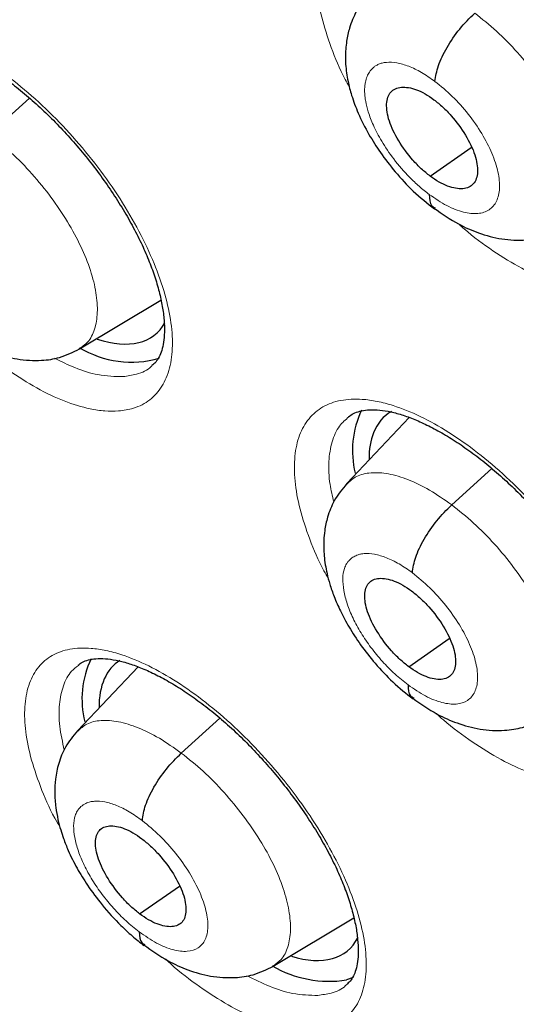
# Model space of a CAD drawing. Header units: millimetres. Extents: x 8 to 2230, y 12 to 2204.
# Tile 123 of 162: x 2060 to 2064, y 829 to 837. Entities that reach past the tile are written whole.
import ezdxf

# ---------------------------------------------------------------- set-up
doc = ezdxf.new("R2010")
doc.units = ezdxf.units.MM

msp = doc.modelspace()

# ---------------------------------------------------------------- linework, layer by layer
at = {"color": 252, "linetype": 'Continuous', "lineweight": 0}
msp.add_line((2059.8833, 836.3608), (2060.209, 836.6559), dxfattribs=at)
at = {"color": 7, "linetype": 'Continuous', "lineweight": 30}
for p, q in [((2063.4715, 836.0208), (2063.8067, 836.2543)), ((2060.6162, 834.6141), (2061.2796, 835.0106)), ((2063.3009, 834.0562), (2062.7927, 833.5187)), ((2063.647, 833.3451), (2063.9737, 833.6411)), ((2063.2968, 832.0278), (2063.6264, 832.2575)), ((2061.0929, 832.027), (2060.5998, 831.5054)), ((2061.4453, 831.3246), (2061.7593, 831.6091)), ((2061.1062, 830.0162), (2061.4295, 830.2415)), ((2062.1933, 829.5899), (2062.8503, 829.9826)), ((2062.8444, 829.4974), (2062.7905, 829.4784))]:
    msp.add_line(p, q, dxfattribs=at)
for centre, radius, start, end in [((2061.0408, 835.3351), 0.8281, 239.09027, 285.8047), ((2063.6066, 833.7868), 0.7678, 154.59273, 193.90383), ((2061.4019, 831.7655), 0.7655, 154.66311, 194.12862), ((2062.6481, 830.3795), 0.9123, 239.58166, 278.97791)]:
    msp.add_arc(centre, radius, start, end, dxfattribs=at)
for centre, major_axis, ratio, start_param, end_param in [((2060.2923, 835.8985), (-0.9382, 1.169), 0.455548, 2.536188, 3.3253), ((2064.0556, 832.9049), (-0.9415, 1.1716), 0.455074, 6.206589, 6.536707), ((2064.0556, 832.9049), (-0.9415, 1.1716), 0.455074, 0.253522, 0.514327), ((2061.8557, 830.8854), (-0.9393, 1.1736), 0.45498, 6.231863, 6.802301), ((2061.8557, 830.8854), (-0.9393, 1.1736), 0.45498, 2.554001, 3.343043)]:
    msp.add_ellipse(centre, major_axis=major_axis, ratio=ratio, start_param=start_param, end_param=end_param, dxfattribs=at)
for points, knots in [([(2091.2758, 812.468), (2091.3522, 812.5277), (2091.5025, 812.6449), (2091.7052, 812.8118), (2091.8851, 812.9654), (2092.0418, 813.1043), (2092.1877, 813.2378), (2092.3208, 813.3634), (2092.4407, 813.48), (2092.5508, 813.59), (2092.6619, 813.7039), (2092.7785, 813.8268), (2092.8941, 813.9524), (2093.0013, 814.0723), (2093.0986, 814.1841), (2093.1864, 814.2874), (2093.287, 814.4086), (2093.3997, 814.5484), (2093.5265, 814.7114), (2093.6494, 814.8754), (2093.7714, 815.0442), (2093.8919, 815.2174), (2094.0106, 815.3945), (2094.1266, 815.5746), (2094.2395, 815.7569), (2094.3494, 815.9415), (2094.4597, 816.1342), (2094.574, 816.3426), (2094.6958, 816.5753), (2094.8245, 816.8345), (2094.9699, 817.1453), (2095.1222, 817.4955), (2095.2728, 817.8723), (2095.4057, 818.2333), (2095.5214, 818.5742), (2095.62, 818.8881), (2095.6865, 819.1152), (2095.7294, 819.2689), (2095.7566, 819.3683), (2095.7886, 819.4884), (2095.8252, 819.6308), (2095.9103, 819.9756), (2096.0278, 820.5127), (2096.1391, 821.146), (2096.2149, 821.6686), (2096.266, 822.0815), (2096.308, 822.4853), (2096.3417, 822.8793), (2096.3674, 823.2576), (2096.3859, 823.6126), (2096.3982, 823.936), (2096.4056, 824.2245), (2096.4094, 824.4768), (2096.4106, 824.6923), (2096.4103, 824.8701), (2096.4093, 824.9976), (2096.4084, 825.0826), (2096.4076, 825.1419), (2096.4065, 825.2108), (2096.4048, 825.3041), (2096.402, 825.428), (2096.3978, 825.5821), (2096.3919, 825.7601), (2096.3809, 826.0356), (2096.3618, 826.4119), (2096.3294, 826.8993), (2096.286, 827.4255), (2096.2298, 827.9912), (2096.1604, 828.5861), (2096.0637, 829.3066), (2095.9347, 830.1348), (2095.7673, 831.0628), (2095.5894, 831.9371), (2095.4057, 832.7568), (2095.2204, 833.5216), (2095.0278, 834.2636), (2094.8296, 834.9819), (2094.6247, 835.6852), (2094.3713, 836.5126), (2094.0547, 837.486), (2093.6606, 838.6187), (2093.227, 839.7888), (2092.7522, 840.9961), (2092.2726, 842.1485), (2091.796, 843.2401), (2091.3296, 844.2654), (2090.8363, 845.3082), (2090.3223, 846.354), (2089.7495, 847.4781), (2089.1211, 848.6649), (2088.4363, 849.9078), (2087.7489, 851.1097), (2087.0622, 852.2693), (2086.4257, 853.3099), (2085.8431, 854.2368), (2085.3147, 855.0584), (2084.7784, 855.8742), (2084.2202, 856.7048), (2083.6145, 857.5861), (2082.9566, 858.5207), (2082.2433, 859.5088), (2081.4854, 860.5318), (2080.6816, 861.5881), (2079.8309, 862.6759), (2079.0348, 863.6655), (2078.3042, 864.552), (2077.6491, 865.3311), (2076.9714, 866.1207), (2076.2711, 866.9198), (2075.5568, 867.7174), (2074.8431, 868.4974), (2074.0853, 869.3083), (2073.2932, 870.1363), (2072.4721, 870.9735), (2071.6894, 871.7528), (2070.9464, 872.476), (2070.2444, 873.1448), (2069.5844, 873.7608), (2069.0387, 874.2604), (2068.5993, 874.6568), (2068.2604, 874.9592), (2067.9492, 875.2341), (2067.6737, 875.4753), (2067.4599, 875.661), (2067.3003, 875.7989), (2067.1823, 875.9004), (2067.0575, 876.0074), (2066.9048, 876.1378), (2066.7075, 876.3053), (2066.474, 876.5023), (2066.2067, 876.7259), (2065.9084, 876.9733), (2065.5774, 877.2451), (2065.2288, 877.5282), (2064.8781, 877.8097), (2064.3893, 878.1977), (2063.7752, 878.6763), (2063.0722, 879.2105), (2062.4371, 879.6822), (2061.8517, 880.1082), (2061.2654, 880.5261), (2060.6506, 880.9549), (2059.9985, 881.399), (2059.3089, 881.8565), (2058.5934, 882.3178), (2057.8759, 882.7668), (2057.1812, 883.1869), (2056.717, 883.4622), (2056.4852, 883.5941), (2056.4713, 883.6021)], [0, 0, 0, 0, 0.0042077, 0.0082656, 0.0121942, 0.0159248, 0.0192828, 0.0222635, 0.025087, 0.0274445, 0.0301951, 0.0333074, 0.0363414, 0.0391559, 0.0417511, 0.0441273, 0.0462845, 0.0500415, 0.0536049, 0.057244, 0.060959, 0.0647457, 0.0685605, 0.0723922, 0.0762278, 0.0800446, 0.0838669, 0.0880517, 0.0927157, 0.0978595, 0.1034175, 0.1108565, 0.1178811, 0.1244908, 0.1306551, 0.136254, 0.141145, 0.1425561, 0.1442438, 0.1463224, 0.1487919, 0.151607, 0.164055, 0.1758629, 0.1825868, 0.189083, 0.1953511, 0.2013911, 0.2071965, 0.2125514, 0.217349, 0.2215892, 0.2252718, 0.2283967, 0.2309638, 0.232973, 0.2338958, 0.2346271, 0.2355301, 0.2368686, 0.2386424, 0.2408517, 0.2434653, 0.2462327, 0.2525492, 0.25933, 0.266575, 0.274284, 0.28244, 0.2906031, 0.303052, 0.3150371, 0.3265577, 0.3364509, 0.3459731, 0.3551243, 0.3639047, 0.3723252, 0.3807252, 0.3938239, 0.4072503, 0.4210066, 0.4350949, 0.4495177, 0.4610865, 0.4728647, 0.4848539, 0.4969042, 0.50868, 0.5232519, 0.5373587, 0.5509994, 0.5641721, 0.5768748, 0.586525, 0.5958834, 0.6050539, 0.614582, 0.6245464, 0.6355915, 0.6471277, 0.6591551, 0.6716742, 0.6846853, 0.6981888, 0.707561, 0.7171571, 0.7269774, 0.7370222, 0.7472853, 0.7573912, 0.7671239, 0.7789713, 0.7902141, 0.8008515, 0.8108829, 0.8203077, 0.8291254, 0.8373355, 0.8420902, 0.8466142, 0.8507949, 0.8544312, 0.8575189, 0.8592433, 0.8607325, 0.8621693, 0.8641563, 0.8667408, 0.8699231, 0.8733271, 0.8772235, 0.8816128, 0.8862861, 0.890855, 0.8953109, 0.9053658, 0.9147908, 0.9226729, 0.9300628, 0.9375455, 0.9454494, 0.9539496, 0.9628899, 0.9722711, 0.9818121, 0.9908807, 0.9994521, 1, 1, 1, 1]), ([(2048.2071, 876.2271), (2048.3197, 876.1618), (2048.6459, 875.9725), (2049.1878, 875.6491), (2049.8334, 875.2529), (2050.481, 874.8436), (2051.1303, 874.4216), (2051.7811, 873.9871), (2052.4332, 873.5403), (2053.0861, 873.0812), (2053.7397, 872.6101), (2054.3938, 872.1273), (2055.0479, 871.6328), (2055.7019, 871.1269), (2056.3555, 870.6098), (2057.0084, 870.0816), (2057.6604, 869.5427), (2058.3111, 868.9932), (2058.9603, 868.4333), (2059.6078, 867.8633), (2060.2533, 867.2834), (2060.8964, 866.6938), (2061.537, 866.0948), (2062.1748, 865.4867), (2062.8095, 864.8696), (2063.4409, 864.2438), (2064.0687, 863.6095), (2064.6926, 862.9671), (2065.3124, 862.3168), (2065.9279, 861.6588), (2066.5387, 860.9935), (2067.1447, 860.321), (2067.7456, 859.6417), (2068.3411, 858.9558), (2068.931, 858.2637), (2069.5151, 857.5655), (2070.0931, 856.8616), (2070.6647, 856.1523), (2071.2299, 855.4378), (2071.7883, 854.7185), (2072.3396, 853.9946), (2072.8838, 853.2665), (2073.4204, 852.5344), (2073.9495, 851.7986), (2074.4706, 851.0594), (2074.9837, 850.3172), (2075.4884, 849.5722), (2075.9847, 848.8247), (2076.4722, 848.0751), (2076.9508, 847.3236), (2077.4204, 846.5706), (2077.8806, 845.8164), (2078.3314, 845.0612), (2078.7725, 844.3054), (2079.2038, 843.5493), (2079.6251, 842.7932), (2080.0362, 842.0374), (2080.437, 841.2822), (2080.8272, 840.528), (2081.2068, 839.7749), (2081.5756, 839.0235), (2081.9335, 838.2739), (2082.2802, 837.5264), (2082.6157, 836.7815), (2082.9398, 836.0393), (2083.2524, 835.3002), (2083.5534, 834.5645), (2083.8426, 833.8325), (2084.12, 833.1045), (2084.3854, 832.3808), (2084.6388, 831.6617), (2084.8799, 830.9474), (2085.1089, 830.2384), (2085.3255, 829.5349), (2085.5296, 828.8371), (2085.7213, 828.1455), (2085.9004, 827.4601), (2086.0669, 826.7815), (2086.2206, 826.1097), (2086.3617, 825.4452), (2086.4899, 824.7881), (2086.6054, 824.1387), (2086.7079, 823.4974), (2086.7976, 822.8644), (2086.8744, 822.2399), (2086.9383, 821.6242), (2086.9892, 821.0176), (2087.0272, 820.4202), (2087.0523, 819.8324), (2087.0645, 819.2544), (2087.0637, 818.6863), (2087.0501, 818.1285), (2087.0236, 817.5811), (2086.9843, 817.0444), (2086.9322, 816.5185), (2086.8673, 816.0036), (2086.7897, 815.5), (2086.6995, 815.0078), (2086.5966, 814.5272), (2086.4812, 814.0583), (2086.3532, 813.6013), (2086.2127, 813.1563), (2086.0598, 812.7235), (2085.8946, 812.3029), (2085.7169, 811.8949), (2085.5269, 811.4993), (2085.3247, 811.1165), (2085.1102, 810.7465), (2084.8835, 810.3894), (2084.6446, 810.0454), (2084.3936, 809.7146), (2084.1305, 809.3973), (2083.8556, 809.0931), (2083.5676, 808.804), (2083.3612, 808.6078), (2083.2475, 808.5121), (2083.2375, 808.5037)], [0, 0, 0, 0, 0.004666, 0.013525, 0.022386, 0.031248, 0.040111, 0.048976, 0.057841, 0.066707, 0.075574, 0.084443, 0.093312, 0.102182, 0.111052, 0.119924, 0.128796, 0.137669, 0.146543, 0.155417, 0.164292, 0.173167, 0.182043, 0.19092, 0.199797, 0.208674, 0.217552, 0.22643, 0.235308, 0.244187, 0.253065, 0.261944, 0.270824, 0.279703, 0.288583, 0.297462, 0.306342, 0.315222, 0.324102, 0.332981, 0.341861, 0.350741, 0.35962, 0.3685, 0.377379, 0.386258, 0.395137, 0.404015, 0.412893, 0.421771, 0.430649, 0.439526, 0.448402, 0.457279, 0.466154, 0.47503, 0.483904, 0.492778, 0.501652, 0.510525, 0.519397, 0.528268, 0.537138, 0.546008, 0.554877, 0.563745, 0.572611, 0.581477, 0.590342, 0.599206, 0.608069, 0.61693, 0.62579, 0.634649, 0.643507, 0.652364, 0.661219, 0.670073, 0.678925, 0.687776, 0.696626, 0.705475, 0.714322, 0.723168, 0.732013, 0.740858, 0.749701, 0.758543, 0.767386, 0.776228, 0.78507, 0.793912, 0.802755, 0.8116, 0.820446, 0.829295, 0.838147, 0.847003, 0.855864, 0.864731, 0.873605, 0.882487, 0.891378, 0.90028, 0.909194, 0.918121, 0.927061, 0.936017, 0.944988, 0.953975, 0.962977, 0.971994, 0.981025, 0.990068, 0.99912, 1, 1, 1, 1]), ([(2053.6648, 856.7721), (2053.7465, 856.7082), (2053.9833, 856.5227), (2054.3751, 856.2072), (2054.8399, 855.8224), (2055.3036, 855.4267), (2055.7661, 855.0208), (2056.227, 854.605), (2056.6857, 854.1794), (2057.142, 853.7446), (2057.5954, 853.3008), (2058.0456, 852.8484), (2058.4923, 852.3877), (2058.9349, 851.9192), (2059.3732, 851.4432), (2059.8068, 850.96), (2060.2354, 850.4702), (2060.6586, 849.974), (2061.076, 849.4718), (2061.4873, 848.9642), (2061.8922, 848.4515), (2062.2903, 847.934), (2062.6813, 847.4123), (2063.065, 846.8868), (2063.4409, 846.3578), (2063.8088, 845.8259), (2064.1685, 845.2914), (2064.5195, 844.7548), (2064.8616, 844.2166), (2065.1946, 843.6772), (2065.5182, 843.137), (2065.8322, 842.5965), (2066.1362, 842.0561), (2066.4301, 841.5163), (2066.7136, 840.9775), (2066.9865, 840.4403), (2067.2486, 839.905), (2067.4997, 839.3721), (2067.7396, 838.842), (2067.9682, 838.3153), (2068.1853, 837.7923), (2068.3906, 837.2736), (2068.5842, 836.7596), (2068.7658, 836.2506), (2068.9354, 835.7473), (2069.0928, 835.2499), (2069.238, 834.759), (2069.3709, 834.275), (2069.4914, 833.7983), (2069.5995, 833.3294), (2069.6952, 832.8686), (2069.7785, 832.4164), (2069.8494, 831.9731), (2069.9079, 831.5393), (2069.9541, 831.1151), (2069.9881, 830.7011), (2070.0099, 830.2975), (2070.0197, 829.9046), (2070.0175, 829.5228), (2070.0035, 829.1524), (2069.9779, 828.7937), (2069.9408, 828.4467), (2069.8925, 828.1118), (2069.8329, 827.7891), (2069.7624, 827.4786), (2069.6811, 827.1805), (2069.589, 826.8946), (2069.4863, 826.621), (2069.3728, 826.3596), (2069.2487, 826.1103), (2069.1135, 825.8728), (2068.9672, 825.6471), (2068.8093, 825.4332), (2068.6396, 825.2308), (2068.4569, 825.0412), (2068.2994, 824.894), (2068.1985, 824.8152), (2068.1667, 824.7904)], [0, 0, 0, 0, 0.00708, 0.020534, 0.033994, 0.047461, 0.060933, 0.074412, 0.087895, 0.101384, 0.114876, 0.128373, 0.141872, 0.155375, 0.16888, 0.182388, 0.195897, 0.209408, 0.222919, 0.236431, 0.249944, 0.263456, 0.276967, 0.290478, 0.303987, 0.317494, 0.330999, 0.344502, 0.358001, 0.371497, 0.384989, 0.398477, 0.41196, 0.425438, 0.43891, 0.452376, 0.465836, 0.479288, 0.492732, 0.506168, 0.519596, 0.533014, 0.546422, 0.55982, 0.573207, 0.586582, 0.599946, 0.613297, 0.626635, 0.639961, 0.653273, 0.666573, 0.679859, 0.693134, 0.706397, 0.71965, 0.732895, 0.746134, 0.75937, 0.772606, 0.785847, 0.799098, 0.812368, 0.825665, 0.839, 0.852387, 0.86584, 0.879379, 0.893024, 0.906796, 0.920721, 0.93482, 0.949113, 0.96361, 0.978307, 0.99318, 1, 1, 1, 1]), ([(2062.994, 838.075), (2063.007, 838.0847), (2063.0333, 838.1043), (2063.0864, 838.1234), (2063.1522, 838.1352), (2063.2309, 838.1363), (2063.3222, 838.1248), (2063.4219, 838.1003), (2063.5292, 838.0628), (2063.6436, 838.0121), (2063.7645, 837.9479), (2063.8901, 837.8704), (2064.0184, 837.7803), (2064.1475, 837.6788), (2064.2751, 837.5671), (2064.3991, 837.4469), (2064.5189, 837.3193), (2064.634, 837.1848), (2064.7436, 837.0443), (2064.8461, 836.8995), (2064.9398, 836.7529), (2065.023, 836.607), (2065.0947, 836.4642), (2065.154, 836.3262), (2065.2016, 836.1932), (2065.2377, 836.0656), (2065.262, 835.945), (2065.2746, 835.8343), (2065.2758, 835.7361), (2065.2668, 835.6524), (2065.2496, 835.5847), (2065.2252, 835.5308), (2065.1982, 835.4907), (2065.1752, 835.4721), (2065.1651, 835.464)], [0, 0, 0, 0, 0.032304, 0.065186, 0.095833, 0.12847, 0.159781, 0.190388, 0.220525, 0.251133, 0.282237, 0.313743, 0.345517, 0.377415, 0.409273, 0.440889, 0.472252, 0.503962, 0.536006, 0.568233, 0.600428, 0.63237, 0.663891, 0.69487, 0.725625, 0.756874, 0.788305, 0.819625, 0.850573, 0.881016, 0.911038, 0.941119, 0.974286, 1, 1, 1, 1]), ([(2062.9795, 837.5148), (2062.9578, 837.49), (2062.917, 837.4431), (2062.8595, 837.3475), (2062.8159, 837.2411), (2062.7921, 837.1347), (2062.7807, 837.0344), (2062.7809, 836.9248), (2062.7984, 836.8), (2062.833, 836.668), (2062.8868, 836.5244), (2062.9659, 836.3677), (2063.0683, 836.2066), (2063.1889, 836.0498), (2063.3369, 835.8889), (2063.448, 835.8), (2063.5061, 835.7535)], [0, 0, 0, 0, 0.052978, 0.100118, 0.176793, 0.230863, 0.264376, 0.326723, 0.399504, 0.459228, 0.53524, 0.627309, 0.706905, 0.795504, 0.893069, 1, 1, 1, 1]), ([(2063.5103, 836.7921), (2063.5169, 836.8334), (2063.5303, 836.9161), (2063.6043, 837.0689), (2063.7083, 837.2225), (2063.7922, 837.3062), (2063.8341, 837.348)], [0, 0, 0, 0, 0.249306, 0.49982, 0.750112, 1, 1, 1, 1]), ([(2059.0417, 837.0952), (2059.0533, 837.104), (2059.0772, 837.1222), (2059.1266, 837.1399), (2059.1894, 837.1511), (2059.2654, 837.1518), (2059.3542, 837.14), (2059.4516, 837.1154), (2059.557, 837.0777), (2059.6696, 837.027), (2059.7888, 836.9627), (2059.913, 836.8852), (2060.0403, 836.7951), (2060.1685, 836.6935), (2060.2955, 836.5817), (2060.4193, 836.4615), (2060.539, 836.3338), (2060.6541, 836.1993), (2060.7639, 836.0589), (2060.867, 835.9141), (2060.9615, 835.7675), (2061.0458, 835.6214), (2061.1188, 835.4784), (2061.1796, 835.3403), (2061.2286, 835.2073), (2061.2663, 835.0797), (2061.2923, 834.9591), (2061.3066, 834.8484), (2061.3096, 834.7502), (2061.3024, 834.6666), (2061.2869, 834.5991), (2061.2647, 834.5463), (2061.2387, 834.506), (2061.2166, 834.4873), (2061.2061, 834.4784)], [0, 0, 0, 0, 0.031045, 0.063931, 0.09447, 0.127002, 0.158173, 0.188669, 0.218711, 0.249198, 0.280206, 0.311641, 0.343363, 0.375226, 0.407067, 0.438692, 0.470043, 0.501706, 0.533713, 0.565917, 0.59811, 0.630067, 0.661616, 0.692628, 0.723368, 0.754568, 0.785958, 0.817242, 0.848145, 0.87851, 0.908388, 0.938233, 0.970548, 1, 1, 1, 1]), ([(2063.4715, 836.0208), (2063.4473, 836.04), (2063.3989, 836.0785), (2063.3078, 836.1734), (2063.2088, 836.3073), (2063.1298, 836.4723), (2063.1079, 836.6148), (2063.142, 836.7155), (2063.2312, 836.7549), (2063.336, 836.7367), (2063.4298, 836.6937), (2063.4783, 836.6598), (2063.5027, 836.6428)], [0, 0, 0, 0, 0.062836, 0.125539, 0.25083, 0.375524, 0.499998, 0.624473, 0.749169, 0.874461, 0.937163, 1, 1, 1, 1]), ([(2063.5027, 836.6428), (2063.5269, 836.6236), (2063.5752, 836.5852), (2063.6664, 836.4902), (2063.7654, 836.3563), (2063.8443, 836.1913), (2063.8662, 836.0488), (2063.8321, 835.9481), (2063.7429, 835.9087), (2063.6381, 835.9269), (2063.5444, 835.9699), (2063.4958, 836.0038), (2063.4715, 836.0208)], [0, 0, 0, 0, 0.0628362, 0.1255385, 0.2508301, 0.3755241, 0.4999976, 0.6244734, 0.7491693, 0.8744609, 0.9371634, 1, 1, 1, 1]), ([(2063.4642, 835.8718), (2063.4657, 835.8364), (2063.4679, 835.7841), (2063.5017, 835.7675), (2063.5126, 835.7622)], [0, 0, 0, 0, 0.676501, 1, 1, 1, 1]), ([(2063.5027, 835.76), (2063.5688, 835.7141), (2063.6874, 835.6319), (2063.8724, 835.552), (2064.051, 835.5032), (2064.2397, 835.4946), (2064.412, 835.522), (2064.5075, 835.5694), (2064.5604, 835.5956)], [0, 0, 0, 0, 0.19538, 0.350415, 0.525332, 0.699283, 0.833394, 1, 1, 1, 1]), ([(2059.5647, 834.7872), (2059.63, 834.7411), (2059.7471, 834.6584), (2059.93, 834.5768), (2060.1065, 834.5262), (2060.295, 834.5152), (2060.4682, 834.5411), (2060.5643, 834.5884), (2060.6176, 834.6147)], [0, 0, 0, 0, 0.19449, 0.34892, 0.523231, 0.697413, 0.832252, 1, 1, 1, 1]), ([(2062.8075, 834.0622), (2062.8197, 834.0714), (2062.8444, 834.09), (2062.8954, 834.1082), (2062.9594, 834.1196), (2063.0365, 834.1205), (2063.1264, 834.109), (2063.225, 834.0846), (2063.3314, 834.0472), (2063.4451, 833.9968), (2063.5655, 833.9329), (2063.6908, 833.8558), (2063.8191, 833.7662), (2063.9483, 833.6651), (2064.0762, 833.5539), (2064.2009, 833.4342), (2064.3214, 833.3071), (2064.4373, 833.1733), (2064.5479, 833.0334), (2064.6515, 832.8893), (2064.7465, 832.7433), (2064.8313, 832.598), (2064.9045, 832.4556), (2064.9655, 832.3182), (2065.0147, 832.1857), (2065.0524, 832.0587), (2065.0784, 831.9387), (2065.0926, 831.8285), (2065.0954, 831.7309), (2065.088, 831.6477), (2065.0723, 831.5807), (2065.0497, 831.528), (2065.0237, 831.4882), (2065.0015, 831.4697), (2064.9913, 831.4612)], [0, 0, 0, 0, 0.031862, 0.064605, 0.095111, 0.127597, 0.158783, 0.18931, 0.219387, 0.249926, 0.280981, 0.312454, 0.344209, 0.3761, 0.407962, 0.439601, 0.470971, 0.502664, 0.534695, 0.566918, 0.599122, 0.631083, 0.662631, 0.693639, 0.724385, 0.755603, 0.787007, 0.818299, 0.849212, 0.879601, 0.909533, 0.939474, 0.972128, 1, 1, 1, 1]), ([(2062.7918, 833.5182), (2062.7554, 833.4734), (2062.6898, 833.3926), (2062.6367, 833.2576), (2062.6126, 833.1477), (2062.6025, 833.0397), (2062.6063, 832.9217), (2062.6257, 832.8053), (2062.6548, 832.6959), (2062.6898, 832.5945), (2062.7407, 832.4773), (2062.8119, 832.3453), (2062.9063, 832.2009), (2063.0255, 832.0493), (2063.1698, 831.895), (2063.2769, 831.8095), (2063.3327, 831.765)], [0, 0, 0, 0, 0.09221, 0.166226, 0.222553, 0.261927, 0.325846, 0.401651, 0.448154, 0.502779, 0.565397, 0.635997, 0.714708, 0.801562, 0.896538, 1, 1, 1, 1]), ([(2063.3267, 832.792), (2063.3329, 832.8329), (2063.3454, 832.9148), (2063.4183, 833.0669), (2063.5217, 833.22), (2063.6052, 833.3034), (2063.647, 833.3451)], [0, 0, 0, 0, 0.249729, 0.500005, 0.749951, 1, 1, 1, 1]), ([(2063.2968, 832.0278), (2063.2725, 832.047), (2063.2242, 832.0855), (2063.1327, 832.1802), (2063.0331, 832.3135), (2062.9529, 832.4776), (2062.9297, 832.619), (2062.9623, 832.7186), (2063.0504, 832.7571), (2063.1545, 832.7383), (2063.248, 832.695), (2063.2965, 832.6611), (2063.3208, 832.6441)], [0, 0, 0, 0, 0.062837, 0.125539, 0.250831, 0.375527, 0.500003, 0.624476, 0.74917, 0.874462, 0.937164, 1, 1, 1, 1]), ([(2063.3208, 832.6441), (2063.345, 832.6249), (2063.3934, 832.5865), (2063.4848, 832.4917), (2063.5844, 832.3584), (2063.6646, 832.1943), (2063.6879, 832.053), (2063.6552, 831.9533), (2063.5672, 831.9148), (2063.4631, 831.9336), (2063.3696, 831.9769), (2063.3211, 832.0108), (2063.2968, 832.0278)], [0, 0, 0, 0, 0.062837, 0.125539, 0.250831, 0.375527, 0.500003, 0.624476, 0.74917, 0.874462, 0.937164, 1, 1, 1, 1]), ([(2060.605, 832.0402), (2060.6161, 832.0487), (2060.6388, 832.0661), (2060.6869, 832.0833), (2060.7486, 832.0942), (2060.8235, 832.0948), (2060.9115, 832.0832), (2061.0084, 832.0587), (2061.1134, 832.0214), (2061.2258, 831.9711), (2061.345, 831.9074), (2061.4694, 831.8304), (2061.597, 831.741), (2061.7258, 831.6401), (2061.8536, 831.529), (2061.9783, 831.4095), (2062.099, 831.2826), (2062.2153, 831.1491), (2062.3264, 831.0095), (2062.4308, 830.8657), (2062.5267, 830.7199), (2062.6127, 830.5747), (2062.6873, 830.4324), (2062.7497, 830.2951), (2062.8004, 830.1628), (2062.8396, 830.036), (2062.8673, 829.9162), (2062.8831, 829.8061), (2062.8875, 829.7086), (2062.8816, 829.6256), (2062.8674, 829.5588), (2062.8466, 829.5071), (2062.8215, 829.4671), (2062.8001, 829.4484), (2062.7894, 829.4392)], [0, 0, 0, 0, 0.0309427, 0.0636089, 0.0939837, 0.1263349, 0.1573798, 0.1877982, 0.2177868, 0.2482146, 0.279179, 0.3105814, 0.342282, 0.3741315, 0.4059669, 0.4375993, 0.4689493, 0.5005879, 0.5325746, 0.5647637, 0.5969522, 0.6289122, 0.6604698, 0.6914919, 0.7222184, 0.7533818, 0.7847377, 0.8159876, 0.8468528, 0.8771702, 0.9069782, 0.9367256, 0.9686981, 1, 1, 1, 1]), ([(2063.2912, 831.8802), (2063.293, 831.845), (2063.2956, 831.7943), (2063.3289, 831.7784), (2063.3391, 831.7735)], [0, 0, 0, 0, 0.693258, 1, 1, 1, 1]), ([(2063.3295, 831.7712), (2063.3953, 831.7254), (2063.5134, 831.6433), (2063.6977, 831.5628), (2063.8754, 831.5132), (2064.0644, 831.5033), (2064.2377, 831.5298), (2064.3338, 831.5773), (2064.3871, 831.6037)], [0, 0, 0, 0, 0.19465, 0.349202, 0.523719, 0.697898, 0.832575, 1, 1, 1, 1]), ([(2060.5991, 831.505), (2060.5646, 831.4628), (2060.4996, 831.3832), (2060.4448, 831.2467), (2060.4183, 831.1204), (2060.4119, 830.9991), (2060.4204, 830.8891), (2060.4388, 830.788), (2060.4612, 830.7031), (2060.4889, 830.6188), (2060.5296, 830.5166), (2060.5931, 830.3891), (2060.6852, 830.24), (2060.804, 830.0802), (2060.9292, 829.9424), (2061.0462, 829.833), (2061.1101, 829.7833), (2061.143, 829.7576)], [0, 0, 0, 0, 0.085731, 0.161538, 0.227535, 0.28411, 0.346127, 0.397633, 0.44092, 0.477641, 0.530902, 0.609768, 0.685693, 0.776002, 0.880596, 0.938393, 1, 1, 1, 1]), ([(2061.1283, 830.7741), (2061.1341, 830.8147), (2061.1457, 830.8958), (2061.2176, 831.0472), (2061.3204, 831.1999), (2061.4037, 831.283), (2061.4453, 831.3246)], [0, 0, 0, 0, 0.2502096, 0.5002206, 0.7497817, 1, 1, 1, 1]), ([(2061.1062, 830.0162), (2061.0821, 830.0355), (2061.0339, 830.0741), (2060.9426, 830.169), (2060.8428, 830.3022), (2060.762, 830.4656), (2060.7376, 830.6061), (2060.7688, 830.7047), (2060.8555, 830.742), (2060.9586, 830.7225), (2061.0514, 830.6786), (2061.0997, 830.6445), (2061.1239, 830.6274)], [0, 0, 0, 0, 0.062837, 0.125538, 0.250827, 0.375527, 0.500006, 0.624479, 0.749174, 0.874464, 0.937164, 1, 1, 1, 1]), ([(2061.1239, 830.6274), (2061.148, 830.6081), (2061.1962, 830.5696), (2061.2875, 830.4747), (2061.3873, 830.3415), (2061.4681, 830.178), (2061.4925, 830.0376), (2061.4612, 829.939), (2061.3746, 829.9016), (2061.2715, 829.9212), (2061.1787, 829.965), (2061.1304, 829.9992), (2061.1062, 830.0162)], [0, 0, 0, 0, 0.0628367, 0.1255375, 0.2508271, 0.3755267, 0.5000058, 0.6244793, 0.7491741, 0.8744638, 0.9371644, 1, 1, 1, 1]), ([(2061.1021, 829.8698), (2061.1042, 829.8348), (2061.1072, 829.7856), (2061.1398, 829.7703), (2061.1493, 829.7659)], [0, 0, 0, 0, 0.710925, 1, 1, 1, 1]), ([(2061.1401, 829.7637), (2061.2053, 829.7178), (2061.3224, 829.6354), (2061.505, 829.5539), (2061.6809, 829.503), (2061.8698, 829.4911), (2062.0442, 829.5164), (2062.1409, 829.564), (2062.1946, 829.5904)], [0, 0, 0, 0, 0.193908, 0.347915, 0.521797, 0.696133, 0.831495, 1, 1, 1, 1])]:
    msp.add_open_spline(points, degree=3, knots=knots, dxfattribs=at)
at = {"color": 252, "linetype": 'Continuous', "lineweight": 0}
for points, knots in [([(2055.5264, 883.511), (2056.5154, 882.9171), (2058.4933, 881.7293), (2061.5002, 879.6227), (2064.5065, 877.2984), (2067.4933, 874.7504), (2070.436, 872.005), (2073.3118, 869.0821), (2076.0982, 866.005), (2078.7734, 862.7976), (2081.3164, 859.4852), (2083.7073, 856.0936), (2085.9274, 852.6493), (2087.9593, 849.1795), (2089.787, 845.7112), (2091.3964, 842.2715), (2092.7747, 838.8875), (2093.9112, 835.5856), (2094.7971, 832.3916), (2095.4252, 829.3307), (2095.7908, 826.4266), (2095.891, 823.7023), (2095.725, 821.1788), (2095.2937, 818.8768), (2094.6027, 816.8111), (2093.6486, 815.0092), (2092.5521, 813.5503), (2091.6665, 812.8299), (2091.2741, 812.5107)], [0, 0, 0, 0, 0.038766, 0.077532, 0.116298, 0.155064, 0.19383, 0.232596, 0.271362, 0.310128, 0.348894, 0.387661, 0.426427, 0.465193, 0.503959, 0.542725, 0.581491, 0.620257, 0.659023, 0.697789, 0.736555, 0.775321, 0.814087, 0.852853, 0.891619, 0.930385, 0.969151, 1, 1, 1, 1]), ([(2064.887, 835.0906), (2064.9304, 835.0971), (2065.0296, 835.1118), (2065.1544, 835.1801), (2065.2571, 835.2922), (2065.3213, 835.4445), (2065.3473, 835.6302), (2065.3326, 835.8458), (2065.2793, 836.0837), (2065.1873, 836.3383), (2065.0607, 836.6016), (2064.9018, 836.8665), (2064.7163, 837.1256), (2064.5084, 837.371), (2064.2847, 837.5966), (2064.0512, 837.7949), (2063.8146, 837.9616), (2063.5817, 838.0905), (2063.3867, 838.1682), (2063.23, 838.2081), (2063.0827, 838.2276), (2062.9279, 838.2181), (2062.7792, 838.1637), (2062.6643, 838.0656), (2062.5849, 837.9284), (2062.5449, 837.7542), (2062.5439, 837.5495), (2062.5828, 837.319), (2062.662, 837.0699), (2062.7415, 836.8759), (2062.8028, 836.7672), (2062.8144, 836.7467)], [0, 0, 0, 0, 0.028465, 0.06516, 0.101854, 0.138539, 0.175224, 0.211902, 0.248579, 0.285252, 0.321925, 0.3586, 0.395276, 0.431958, 0.468641, 0.505332, 0.542024, 0.578723, 0.615422, 0.638356, 0.66129, 0.697979, 0.734668, 0.771357, 0.808046, 0.844729, 0.881411, 0.918086, 0.954761, 0.991435, 1, 1, 1, 1]), ([(2063.8341, 837.348), (2063.8941, 837.3005), (2064.0139, 837.2056), (2064.1845, 837.03), (2064.3403, 836.8399), (2064.4756, 836.6392), (2064.5844, 836.4364), (2064.6627, 836.2392), (2064.7063, 836.0558), (2064.7159, 835.892), (2064.6907, 835.7548), (2064.6392, 835.6521), (2064.5817, 835.6147), (2064.5564, 835.5983)], [0, 0, 0, 0, 0.09291, 0.185697, 0.278523, 0.371315, 0.464095, 0.556797, 0.649449, 0.742224, 0.835, 0.927653, 1, 1, 1, 1]), ([(2060.9332, 834.1093), (2060.975, 834.1151), (2061.0717, 834.1286), (2061.1934, 834.1942), (2061.2936, 834.3039), (2061.3555, 834.4539), (2061.3795, 834.6377), (2061.3631, 834.8514), (2061.3084, 835.088), (2061.2155, 835.3416), (2061.0883, 835.6043), (2060.9293, 835.8691), (2060.744, 836.1284), (2060.5368, 836.3745), (2060.3143, 836.6011), (2060.0822, 836.8009), (2059.8475, 836.9692), (2059.6168, 837.1), (2059.424, 837.1797), (2059.2692, 837.2213), (2059.1239, 837.2425), (2058.9713, 837.2352), (2058.8253, 837.1833), (2058.7129, 837.0877), (2058.6359, 836.9527), (2058.598, 836.7807), (2058.5988, 836.5778), (2058.6393, 836.3488), (2058.7193, 836.1009), (2058.8036, 835.8993), (2058.87, 835.7826), (2058.8863, 835.7538)], [0, 0, 0, 0, 0.0278412, 0.06442, 0.1009988, 0.137575, 0.1741512, 0.2107273, 0.2473034, 0.2838818, 0.3204602, 0.3570424, 0.3936247, 0.4302105, 0.4667963, 0.5033839, 0.5399716, 0.5765584, 0.6131453, 0.6359991, 0.6588529, 0.69543, 0.7320071, 0.7685843, 0.8051615, 0.8417374, 0.8783133, 0.9148898, 0.9514664, 0.9880459, 1, 1, 1, 1]), ([(2063.4642, 835.8718), (2063.4365, 835.8933), (2063.3824, 835.9352), (2063.283, 836.0303), (2063.1762, 836.1536), (2063.077, 836.2997), (2063.0088, 836.43), (2062.9672, 836.539), (2062.9483, 836.6145), (2062.941, 836.6638), (2062.9384, 836.6939), (2062.9377, 836.7193), (2062.9381, 836.7384), (2062.9398, 836.7603), (2062.9445, 836.7923), (2062.9564, 836.832), (2062.9775, 836.8717), (2063.0016, 836.8996), (2063.0278, 836.9194), (2063.0523, 836.9324), (2063.0815, 836.9422), (2063.1286, 836.9499), (2063.1988, 836.9461), (2063.2957, 836.9182), (2063.401, 836.869), (2063.4737, 836.8178), (2063.5103, 836.7921)], [0, 0, 0, 0, 0.048251, 0.094102, 0.17892, 0.254848, 0.321819, 0.379854, 0.428877, 0.450032, 0.468953, 0.485645, 0.500103, 0.507811, 0.532024, 0.57142, 0.606106, 0.647459, 0.670623, 0.69543, 0.721884, 0.750007, 0.811673, 0.87388, 0.936591, 1, 1, 1, 1]), ([(2063.5103, 836.7921), (2063.558, 836.7533), (2063.6535, 836.6756), (2063.785, 836.5275), (2063.8962, 836.3682), (2063.9796, 836.2058), (2064.0295, 836.0522), (2064.0423, 835.9176), (2064.0174, 835.8112), (2063.9563, 835.7404), (2063.8632, 835.7098), (2063.7446, 835.722), (2063.6083, 835.7738), (2063.5122, 835.8391), (2063.4642, 835.8718)], [0, 0, 0, 0, 0.083334, 0.166665, 0.249997, 0.333327, 0.416666, 0.5, 0.583337, 0.666672, 0.750002, 0.833335, 0.916666, 1, 1, 1, 1]), ([(2059.8833, 836.3608), (2059.9428, 836.313), (2060.0619, 836.2174), (2060.2317, 836.0412), (2060.3872, 835.8508), (2060.5225, 835.6502), (2060.6317, 835.4478), (2060.7108, 835.2513), (2060.7558, 835.0689), (2060.7669, 834.9064), (2060.7435, 834.7706), (2060.694, 834.6696), (2060.638, 834.6333), (2060.6135, 834.6174)], [0, 0, 0, 0, 0.092967, 0.18581, 0.278693, 0.371542, 0.46438, 0.557138, 0.649848, 0.742681, 0.835513, 0.928223, 1, 1, 1, 1]), ([(2063.7069, 835.6295), (2063.7206, 835.6169), (2063.8106, 835.5342), (2063.9838, 835.4098), (2064.2183, 835.2638), (2064.4457, 835.1604), (2064.6311, 835.1066), (2064.7775, 835.0864), (2064.8505, 835.0892), (2064.887, 835.0906)], [0, 0, 0, 0, 0.0331138, 0.2181198, 0.4031259, 0.5881607, 0.7731955, 0.8865978, 1, 1, 1, 1]), ([(2059.766, 834.6559), (2059.7785, 834.6443), (2059.8669, 834.5621), (2060.0376, 834.4375), (2060.2701, 834.2896), (2060.4952, 834.1842), (2060.6789, 834.1282), (2060.8243, 834.1062), (2060.8969, 834.1082), (2060.9332, 834.1093)], [0, 0, 0, 0, 0.030443, 0.215471, 0.400498, 0.585517, 0.770537, 0.885268, 1, 1, 1, 1]), ([(2060.9719, 834.3892), (2060.9051, 834.3904), (2060.7843, 834.3925), (2060.5914, 834.4504), (2060.4688, 834.5115), (2060.4137, 834.539)], [0, 0, 0, 0, 0.405347, 0.732628, 1, 1, 1, 1]), ([(2061.2065, 834.4781), (2061.2043, 834.4757), (2061.173, 834.4402), (2061.0945, 834.4082), (2061.0089, 834.3949), (2060.9719, 834.3892)], [0, 0, 0, 0, 0.039425, 0.584856, 1, 1, 1, 1]), ([(2064.7166, 831.0892), (2064.759, 831.0952), (2064.8568, 831.1092), (2064.9796, 831.1756), (2065.0804, 831.2858), (2065.1426, 831.4361), (2065.1666, 831.6199), (2065.1499, 831.8334), (2065.0946, 832.0695), (2065.0009, 832.3223), (2064.8727, 832.5842), (2064.7123, 832.8478), (2064.5256, 833.1059), (2064.3167, 833.3507), (2064.0925, 833.576), (2063.8586, 833.7743), (2063.6221, 833.9413), (2063.3897, 834.0707), (2063.1954, 834.1493), (2063.0394, 834.19), (2062.893, 834.2104), (2062.7395, 834.2022), (2062.5925, 834.1495), (2062.4794, 834.0533), (2062.402, 833.9179), (2062.364, 833.7458), (2062.365, 833.5431), (2062.4058, 833.3145), (2062.4869, 833.0672), (2062.5684, 832.873), (2062.6312, 832.7635), (2062.6437, 832.7416)], [0, 0, 0, 0, 0.0281448, 0.0648184, 0.1014919, 0.1381584, 0.1748248, 0.2114893, 0.2481538, 0.2848223, 0.3214909, 0.3581677, 0.3948446, 0.4315304, 0.4682162, 0.5049076, 0.5415991, 0.5782903, 0.6149816, 0.6379071, 0.6608327, 0.6975017, 0.7341706, 0.7708399, 0.8075091, 0.8441742, 0.8808394, 0.9175045, 0.9541697, 0.9908405, 1, 1, 1, 1]), ([(2062.6872, 833.3692), (2062.6757, 833.4174), (2062.6472, 833.5359), (2062.6416, 833.702), (2062.6678, 833.8619), (2062.7222, 833.9858), (2062.7823, 834.038), (2062.8091, 834.0612)], [0, 0, 0, 0, 0.152596, 0.375532, 0.598405, 0.821278, 1, 1, 1, 1]), ([(2062.7946, 833.5164), (2062.8185, 833.5383), (2062.8703, 833.5856), (2062.9863, 833.612), (2063.1295, 833.6034), (2063.2918, 833.5548), (2063.4665, 833.4718), (2063.5868, 833.3874), (2063.647, 833.3451)], [0, 0, 0, 0, 0.146558, 0.317176, 0.487814, 0.658516, 0.829145, 1, 1, 1, 1]), ([(2063.647, 833.3451), (2063.707, 833.2976), (2063.8269, 833.2028), (2063.998, 833.0276), (2064.1546, 832.8381), (2064.291, 832.6384), (2064.401, 832.4367), (2064.4809, 832.2406), (2064.5262, 832.0585), (2064.5375, 831.8962), (2064.514, 831.7603), (2064.4642, 831.659), (2064.4077, 831.6224), (2064.383, 831.6064)], [0, 0, 0, 0, 0.092951, 0.185779, 0.278646, 0.371479, 0.464301, 0.557044, 0.649738, 0.742555, 0.835372, 0.928065, 1, 1, 1, 1]), ([(2063.2912, 831.8802), (2063.2552, 831.9085), (2063.1834, 831.9651), (2063.0811, 832.0699), (2062.9878, 832.1832), (2062.9065, 832.3024), (2062.8409, 832.4229), (2062.7937, 832.5399), (2062.7654, 832.6496), (2062.7566, 832.7483), (2062.7674, 832.8193), (2062.785, 832.857), (2062.796, 832.8735), (2062.8021, 832.8816), (2062.8067, 832.8867), (2062.8102, 832.8906), (2062.8143, 832.8953), (2062.8266, 832.9076), (2062.8491, 832.9245), (2062.8799, 832.9383), (2062.9091, 832.9454), (2062.9518, 832.9507), (2063.017, 832.9467), (2063.1139, 832.9181), (2063.2186, 832.8685), (2063.2906, 832.8175), (2063.3267, 832.792)], [0, 0, 0, 0, 0.0625949, 0.124977, 0.1873364, 0.2496298, 0.311864, 0.3742687, 0.4368843, 0.4995369, 0.5621818, 0.597225, 0.6064018, 0.6155752, 0.6247444, 0.6253801, 0.6299067, 0.6420555, 0.673378, 0.7078821, 0.7325778, 0.749884, 0.8123821, 0.8748988, 0.937372, 1, 1, 1, 1]), ([(2063.3267, 832.792), (2063.3745, 832.7532), (2063.47, 832.6756), (2063.602, 832.5279), (2063.7141, 832.3693), (2063.7986, 832.2078), (2063.8497, 832.0552), (2063.864, 831.9217), (2063.8404, 831.8164), (2063.7806, 831.7467), (2063.6886, 831.7169), (2063.5709, 831.7299), (2063.4351, 831.7821), (2063.3392, 831.8475), (2063.2912, 831.8802)], [0, 0, 0, 0, 0.083334, 0.166665, 0.249998, 0.333328, 0.416663, 0.5, 0.583334, 0.666673, 0.750003, 0.833335, 0.916666, 1, 1, 1, 1]), ([(2062.5192, 829.0706), (2062.5605, 829.0762), (2062.6564, 829.0891), (2062.7767, 829.1534), (2062.8754, 829.2616), (2062.9356, 829.4099), (2062.9578, 829.5918), (2062.9394, 829.8037), (2062.8827, 830.0383), (2062.7876, 830.29), (2062.6585, 830.551), (2062.4975, 830.8141), (2062.3104, 831.072), (2062.1016, 831.3169), (2061.8777, 831.5426), (2061.6446, 831.7416), (2061.4091, 831.9096), (2061.1781, 832.0403), (2060.9852, 832.1202), (2060.8307, 832.1621), (2060.6857, 832.1838), (2060.5339, 832.1773), (2060.389, 832.1266), (2060.278, 832.0324), (2060.2026, 831.8991), (2060.1665, 831.7289), (2060.1693, 831.5279), (2060.2117, 831.3009), (2060.2939, 831.0549), (2060.378, 830.8582), (2060.4431, 830.7457), (2060.4576, 830.7207)], [0, 0, 0, 0, 0.027721, 0.06435, 0.10098, 0.13761, 0.174239, 0.210875, 0.247511, 0.284155, 0.3208, 0.357452, 0.394105, 0.430762, 0.467418, 0.504073, 0.540727, 0.577374, 0.614022, 0.636908, 0.659795, 0.696424, 0.733054, 0.769683, 0.806313, 0.842944, 0.879575, 0.916213, 0.952851, 0.989498, 1, 1, 1, 1]), ([(2060.4928, 831.3492), (2060.4782, 831.4149), (2060.4484, 831.5493), (2060.4476, 831.7253), (2060.4801, 831.8763), (2060.5341, 831.9823), (2060.5882, 832.023), (2060.6077, 832.0376)], [0, 0, 0, 0, 0.211493, 0.432743, 0.653992, 0.875248, 1, 1, 1, 1]), ([(2063.5222, 831.6468), (2063.5413, 831.6292), (2063.6368, 831.5413), (2063.8154, 831.4121), (2064.0497, 831.2658), (2064.2765, 831.1616), (2064.4614, 831.1069), (2064.6074, 831.0856), (2064.6802, 831.088), (2064.7166, 831.0892)], [0, 0, 0, 0, 0.0455068, 0.2278813, 0.4102557, 0.5926199, 0.774984, 0.887492, 1, 1, 1, 1]), ([(2060.6017, 831.503), (2060.625, 831.5243), (2060.6755, 831.5706), (2060.7897, 831.5956), (2060.9312, 831.5857), (2061.0921, 831.5359), (2061.2656, 831.4521), (2061.3854, 831.3671), (2061.4453, 831.3246)], [0, 0, 0, 0, 0.145638, 0.31644, 0.487262, 0.658147, 0.82896, 1, 1, 1, 1]), ([(2061.4453, 831.3246), (2061.5051, 831.277), (2061.6246, 831.1817), (2061.7955, 831.0063), (2061.9521, 830.8169), (2062.0888, 830.6175), (2062.1996, 830.4164), (2062.2804, 830.2212), (2062.327, 830.0401), (2062.3398, 829.8789), (2062.3179, 829.7444), (2062.2698, 829.6445), (2062.2146, 829.6087), (2062.1905, 829.5932)], [0, 0, 0, 0, 0.092998, 0.185871, 0.278784, 0.371663, 0.464531, 0.557321, 0.650062, 0.742925, 0.835788, 0.928526, 1, 1, 1, 1]), ([(2061.1021, 829.8698), (2061.0663, 829.8983), (2060.9948, 829.9551), (2060.8927, 830.0601), (2060.7993, 830.1733), (2060.7178, 830.2923), (2060.6518, 830.4124), (2060.604, 830.529), (2060.5749, 830.6381), (2060.5652, 830.7361), (2060.5752, 830.8064), (2060.5922, 830.8436), (2060.6029, 830.8599), (2060.6088, 830.8679), (2060.6136, 830.8732), (2060.6199, 830.8803), (2060.6353, 830.8963), (2060.6632, 830.9151), (2060.7013, 830.9281), (2060.7508, 830.9355), (2060.8206, 830.9305), (2060.9166, 830.9012), (2061.0206, 830.851), (2061.0923, 830.7997), (2061.1283, 830.7741)], [0, 0, 0, 0, 0.062597, 0.124979, 0.187339, 0.249634, 0.31187, 0.374275, 0.436892, 0.499544, 0.562188, 0.597231, 0.606408, 0.615582, 0.624751, 0.626544, 0.642255, 0.687303, 0.72095, 0.749872, 0.812375, 0.874895, 0.93737, 1, 1, 1, 1]), ([(2061.1283, 830.7741), (2061.1759, 830.7352), (2061.271, 830.6574), (2061.4029, 830.5095), (2061.5153, 830.3511), (2061.6004, 830.1901), (2061.6524, 830.0383), (2061.6678, 829.9057), (2061.6456, 829.8015), (2061.5872, 829.7328), (2061.4967, 829.7041), (2061.3801, 829.7181), (2061.2454, 829.7712), (2061.1499, 829.8369), (2061.1021, 829.8698)], [0, 0, 0, 0, 0.083337, 0.166672, 0.250006, 0.33334, 0.41667, 0.500005, 0.583336, 0.666667, 0.750002, 0.833337, 0.916667, 1, 1, 1, 1]), ([(2061.3188, 829.6467), (2061.3419, 829.6253), (2061.4412, 829.5333), (2061.6232, 829.3998), (2061.8563, 829.2525), (2062.0815, 829.1468), (2062.2652, 829.0905), (2062.4104, 829.068), (2062.4829, 829.0697), (2062.5192, 829.0706)], [0, 0, 0, 0, 0.0546634, 0.2349444, 0.4152253, 0.5954656, 0.7757058, 0.8878529, 1, 1, 1, 1]), ([(2062.5574, 829.3521), (2062.4907, 829.3535), (2062.3703, 829.356), (2062.1707, 829.4171), (2062.0409, 829.4819), (2061.9787, 829.5129)], [0, 0, 0, 0, 0.3928913, 0.7090348, 1, 1, 1, 1]), ([(2062.7895, 829.4392), (2062.7873, 829.4367), (2062.7564, 829.4015), (2062.6787, 829.3703), (2062.5939, 829.3576), (2062.5574, 829.3521)], [0, 0, 0, 0, 0.041338, 0.587032, 1, 1, 1, 1])]:
    msp.add_open_spline(points, degree=3, knots=knots, dxfattribs=at)

doc.saveas('drawing.dxf')
